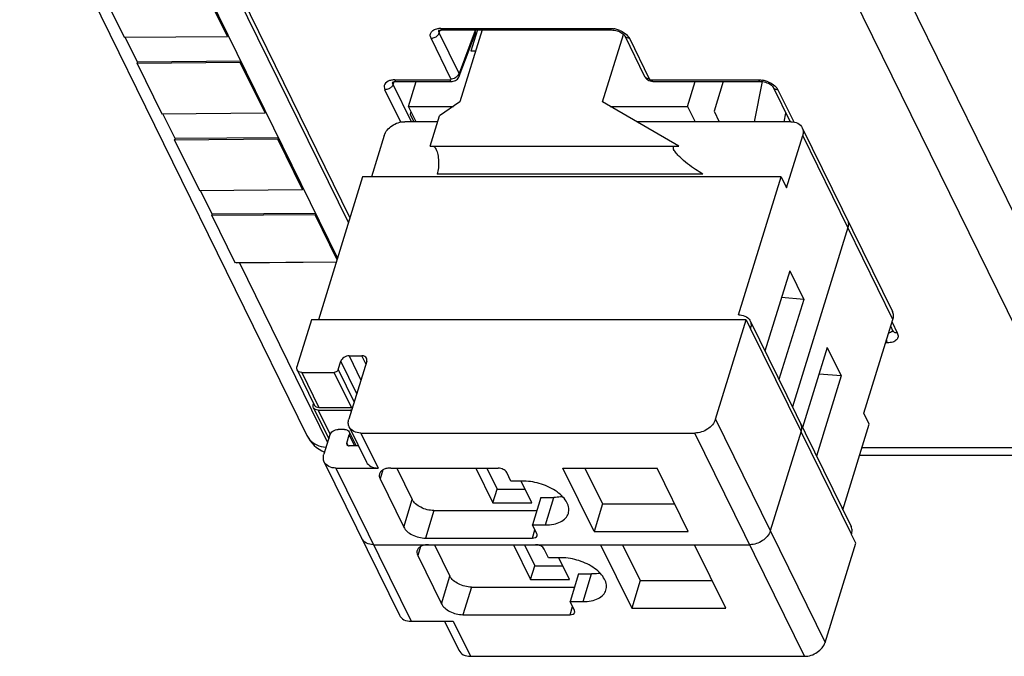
# Model space of a CAD drawing. Header units: millimetres. Extents: x 0 to 841, y 0 to 594.
# Tile 3 of 237: x 161 to 189, y 27 to 45. Entities that reach past the tile are written whole.
import ezdxf

# ---------------------------------------------------------------- set-up
doc = ezdxf.new("R2010")
doc.units = ezdxf.units.MM
doc.header["$LTSCALE"] = 46.255
doc.layers.get('0').update_dxf_attribs({"linetype": 'CONTINUOUS'})
doc.layers.add('CONNETTORE', color=7, linetype='CONTINUOUS')

msp = doc.modelspace()

# ---------------------------------------------------------------- linework, layer by layer
at = {"color": 9, "linetype": 'CONTINUOUS'}
for p, q in [((192.17814, 33.97745), (165.40638, 88.53257)), ((191.01709, 33.20064), (164.2453, 87.7558)), ((172.98407, 44.97185), (173.01355, 45.05067)), ((173.03029, 45.10021), (177.83135, 45.10021)), ((174.00629, 45.04559), (173.54849, 43.82169)), ((173.31767, 43.67049), (172.75325, 44.82066)), ((173.54849, 43.82169), (172.98407, 44.97185)), ((178.38276, 44.82066), (178.94719, 43.67049)), ((171.7208, 43.63943), (173.28689, 43.63943)), ((179.00845, 43.63943), (182.04824, 43.63943)), ((171.89481, 42.44074), (171.44376, 43.35987)), ((171.67459, 43.51107), (171.70406, 43.58987)), ((172.19453, 42.45153), (171.67459, 43.51107)), ((182.59964, 43.35987), (183.04909, 42.444)), ((185.86603, 36.83835), (183.30368, 42.05987)), ((180.46954, 40.96321), (172.92522, 40.96321)), ((167.31036, 38.44129), (169.81278, 33.34189)), ((185.8405, 36.75571), (185.98943, 36.45221)), ((183.25652, 33.66032), (181.82282, 36.58189)), ((185.7124, 36.17265), (185.66032, 36.17265)), ((170.42307, 35.80438), (170.76217, 35.11337)), ((170.90453, 35.57404), (170.7915, 35.80438)), ((170.64258, 34.72636), (170.19045, 35.64771)), ((169.08045, 35.33438), (169.56852, 34.3398)), ((170.48958, 34.3398), (170.00151, 35.33438)), ((170.11783, 35.41271), (170.56996, 34.49137)), ((169.54431, 34.26147), (169.88411, 33.56904)), ((170.48596, 34.21953), (170.46537, 34.26147)), ((180.82695, 34.00272), (183.93837, 27.6623)), ((170.58549, 33.24315), (170.43173, 33.55648)), ((170.75845, 33.61106), (171.24652, 32.61648)), ((183.35681, 27.27064), (180.24538, 33.61106)), ((184.69022, 30.73876), (183.26373, 33.64563)), ((170.35911, 33.32148), (170.3947, 33.24895)), ((184.99046, 33.20064), (191.01709, 33.20064)), ((170.04914, 32.61648), (172.18443, 28.26521)), ((171.38697, 32.56468), (171.30694, 32.30568)), ((171.97803, 30.93814), (172.22009, 31.72146)), ((176.00019, 31.0003), (176.24226, 31.78362)), ((172.83315, 31.41066), (172.59108, 30.62733)), ((175.63058, 30.62733), (175.70176, 30.85767)), ((172.45462, 30.38905), (172.37458, 30.13004)), ((173.04567, 28.7625), (173.28774, 29.54583)), ((177.06784, 28.82466), (177.3099, 29.60799)), ((173.90079, 29.23502), (173.65873, 28.4517)), ((176.69823, 28.4517), (176.76941, 28.68203)), ((173.38181, 28.26521), (173.86988, 27.27064))]:
    msp.add_line(p, q, dxfattribs=at)
at = {"color": 7, "linetype": 'CONTINUOUS'}
for p, q in [((142.45465, 88.09859), (169.22643, 33.54343)), ((149.69992, 82.00271), (170.44993, 39.71863)), ((170.40891, 39.58589), (149.66039, 81.86692)), ((149.24093, 81.06952), (170.09564, 38.57216)), ((163.33781, 46.28305), (164.0394, 44.85335)), ((166.9714, 44.87506), (166.26981, 46.30476)), ((172.97623, 45.04805), (172.97629, 45.04822)), ((173.0787, 45.05688), (177.87977, 45.05688)), ((174.20337, 45.05688), (173.57114, 43.01098)), ((174.07253, 45.05688), (173.88602, 44.45331)), ((177.87977, 45.05688), (177.88012, 45.05688)), ((164.0394, 44.85335), (166.9714, 44.87506)), ((164.41768, 44.14661), (164.07075, 44.85358)), ((166.9714, 44.87506), (166.98351, 44.91422)), ((173.55482, 43.74142), (174.01335, 44.96728)), ((177.62381, 43.01098), (178.21738, 44.93177)), ((178.25163, 44.88921), (178.81605, 43.73905)), ((174.01686, 44.45331), (173.88602, 44.45331)), ((164.40545, 44.10742), (164.41756, 44.14658)), ((167.33745, 44.12913), (164.40545, 44.10742)), ((164.40545, 44.10742), (165.10705, 42.67771)), ((167.34952, 44.16829), (164.41759, 44.14658)), ((167.34956, 44.16829), (167.33745, 44.12913)), ((168.03905, 42.69942), (167.33745, 44.12913)), ((171.66666, 43.58704), (171.6668, 43.58743)), ((171.76922, 43.59609), (173.3353, 43.59609)), ((172.1124, 42.88666), (172.33163, 43.59609)), ((179.05687, 43.59609), (179.05757, 43.5961)), ((179.05687, 43.59609), (182.09665, 43.59609)), ((180.03353, 42.88666), (180.25276, 43.59609)), ((181.04817, 43.59609), (180.78787, 42.75374)), ((182.15114, 43.59245), (181.92404, 42.45153)), ((182.09665, 43.59609), (182.097, 43.59609)), ((182.46851, 43.42843), (182.95106, 42.44509)), ((172.32593, 42.45153), (172.1124, 42.88666)), ((172.1124, 42.88666), (173.38654, 42.88666)), ((173.57114, 43.01098), (172.98958, 42.61932)), ((179.78902, 41.75766), (177.62381, 43.01098)), ((177.83859, 42.88666), (180.03353, 42.88666)), ((180.03353, 42.88666), (180.24705, 42.45153)), ((165.10705, 42.67771), (168.03905, 42.69942)), ((165.48533, 41.97097), (165.1384, 42.67794)), ((168.03905, 42.69942), (168.05115, 42.73859)), ((172.72331, 41.75766), (172.98958, 42.61932)), ((180.78787, 42.75374), (180.93617, 42.45153)), ((182.78159, 42.45153), (182.82958, 42.69265)), ((172.93773, 42.45153), (172.00356, 42.45153)), ((182.96418, 42.45153), (178.5903, 42.45153)), ((183.29202, 42.28014), (185.85437, 37.05862)), ((165.4731, 41.93178), (165.4852, 41.97095)), ((168.4051, 41.95349), (165.4731, 41.93178)), ((168.41717, 41.99266), (165.48524, 41.97095)), ((168.4172, 41.99266), (168.4051, 41.95349)), ((169.1067, 40.52379), (168.4051, 41.95349)), ((171.422, 42.05987), (171.05812, 40.88235)), ((182.84376, 40.57155), (183.30368, 42.05987)), ((165.4731, 41.93178), (166.1747, 40.50208)), ((172.72331, 41.75766), (179.78902, 41.75766)), ((170.80955, 40.88235), (169.55502, 36.8227)), ((182.69124, 40.88235), (170.80955, 40.88235)), ((181.4809, 36.96572), (182.69124, 40.88235)), ((182.69124, 40.88235), (182.84376, 40.57155)), ((169.1067, 40.52379), (169.1188, 40.56295)), ((166.1747, 40.50208), (169.1067, 40.52379)), ((166.53772, 39.82642), (166.20604, 40.50231)), ((166.52549, 39.78723), (166.5376, 39.82639)), ((169.45749, 39.80894), (166.52549, 39.78723)), ((166.52549, 39.78723), (167.18133, 38.45076)), ((169.46956, 39.8481), (166.53763, 39.82639)), ((169.4696, 39.8481), (169.45749, 39.80894)), ((170.08358, 38.53311), (169.45749, 39.80894)), ((184.58486, 39.44911), (183.01045, 34.35433)), ((167.18133, 38.45076), (170.06473, 38.47212)), ((167.21793, 38.44029), (167.21268, 38.451)), ((167.21793, 38.44029), (170.06439, 38.47102)), ((182.93556, 38.21424), (182.23259, 35.93943)), ((182.93556, 38.21424), (183.33212, 37.40614)), ((183.33212, 37.40614), (182.70296, 37.46154)), ((183.33212, 37.40614), (182.62915, 35.13134)), ((181.48666, 36.96572), (181.4809, 36.96572)), ((169.35617, 36.8227), (168.94465, 35.49104)), ((181.69838, 36.8227), (169.35617, 36.8227)), ((180.82695, 34.00272), (181.69838, 36.8227)), ((181.69838, 36.8227), (181.8204, 36.57406)), ((181.81139, 36.79776), (184.67878, 30.95462)), ((185.04301, 34.17504), (185.86603, 36.83835)), ((185.80283, 36.63381), (185.8583, 36.52077)), ((181.8204, 36.57406), (181.82282, 36.58189)), ((185.85881, 36.51993), (185.8583, 36.52077)), ((170.42307, 35.80438), (170.7915, 35.80438)), ((184.00321, 36.0386), (183.30024, 33.7638)), ((184.00321, 36.0386), (184.39976, 35.23051)), ((170.11783, 35.41271), (170.19045, 35.64771)), ((170.9273, 35.64771), (170.41896, 34.00272)), ((168.94932, 35.40294), (169.43739, 34.40836)), ((169.08045, 35.33438), (170.00151, 35.33438)), ((184.39976, 35.23051), (183.69812, 32.95301)), ((184.39976, 35.23051), (183.77061, 35.28591)), ((169.41782, 34.44824), (169.40851, 34.41814)), ((169.41318, 34.33003), (169.84574, 33.44856)), ((169.54431, 34.26147), (170.46537, 34.26147)), ((169.56852, 34.3398), (170.48958, 34.3398)), ((185.19553, 33.86423), (185.04301, 34.17504)), ((184.44415, 31.43276), (185.19553, 33.86423)), ((169.87909, 33.55648), (169.70964, 33.00815)), ((170.29593, 33.71314), (170.11172, 33.71314)), ((170.35911, 33.32148), (170.43173, 33.55648)), ((170.42706, 33.64458), (170.62406, 33.24315)), ((170.43062, 33.78245), (170.91869, 32.78788)), ((170.75845, 33.61106), (180.24538, 33.61106)), ((183.25652, 33.66032), (182.38266, 30.83251)), ((170.69527, 33.24315), (170.42701, 33.24315)), ((169.72131, 32.78788), (171.8566, 28.43661)), ((184.92351, 32.98397), (191.25915, 32.98397)), ((170.04914, 32.61648), (171.24652, 32.61648)), ((171.61494, 32.61648), (174.65445, 32.61648)), ((171.78088, 32.61648), (172.22009, 31.72146)), ((174.02395, 32.61648), (174.50892, 31.62822)), ((174.33718, 32.61648), (174.62995, 32.01989)), ((175.02168, 32.24352), (174.89967, 32.49216)), ((177.38119, 30.81381), (176.49657, 32.61648)), ((176.49657, 32.61648), (179.16765, 32.61648)), ((177.12304, 32.61648), (177.62326, 31.59714)), ((180.05227, 30.81381), (179.16765, 32.61648)), ((171.30694, 32.30568), (171.97803, 30.93814)), ((175.39011, 32.24352), (175.02168, 32.24352)), ((175.61419, 31.62822), (175.31225, 32.24352)), ((174.50892, 31.62822), (174.62995, 32.01989)), ((174.62995, 32.01989), (175.42199, 32.01989)), ((174.50892, 31.62822), (175.61419, 31.62822)), ((175.87383, 31.78362), (175.63177, 31.0003)), ((175.87383, 31.78362), (176.24226, 31.78362)), ((177.62326, 31.59714), (177.38119, 30.81381)), ((177.62326, 31.59714), (179.66787, 31.59714)), ((172.83315, 31.41066), (175.75858, 31.41066)), ((175.75378, 30.75165), (175.63177, 31.0003)), ((175.63177, 31.0003), (176.00019, 31.0003)), ((177.38119, 30.81381), (180.05227, 30.81381)), ((172.59108, 30.62733), (175.63058, 30.62733)), ((183.93837, 27.6623), (184.80981, 30.48228)), ((184.68779, 30.73092), (184.69022, 30.73876)), ((184.80981, 30.48228), (184.68779, 30.73092)), ((171.11679, 30.44085), (181.8011, 30.44085)), ((172.84853, 30.44085), (173.28774, 29.54583)), ((175.0916, 30.44085), (175.57656, 29.45259)), ((175.40483, 30.44085), (175.6976, 29.84425)), ((176.08933, 30.06788), (175.96731, 30.31653)), ((177.56421, 30.44085), (178.44884, 28.63818)), ((178.19068, 30.44085), (178.6909, 29.42151)), ((181.11991, 28.63818), (180.23529, 30.44085)), ((172.37458, 30.13004), (173.04567, 28.7625)), ((176.45775, 30.06788), (176.08933, 30.06788)), ((176.68184, 29.45259), (176.37989, 30.06788)), ((175.57656, 29.45259), (175.6976, 29.84425)), ((175.6976, 29.84425), (176.48964, 29.84425)), ((175.57656, 29.45259), (176.68184, 29.45259)), ((176.94148, 29.60799), (176.69941, 28.82466)), ((176.94148, 29.60799), (177.3099, 29.60799)), ((178.6909, 29.42151), (178.44884, 28.63818)), ((178.6909, 29.42151), (180.73551, 29.42151)), ((173.90079, 29.23502), (176.82622, 29.23502)), ((176.82143, 28.57602), (176.69941, 28.82466)), ((176.69941, 28.82466), (177.06784, 28.82466)), ((178.44884, 28.63818), (181.11991, 28.63818)), ((172.18443, 28.26521), (173.38181, 28.26521)), ((173.13809, 28.26521), (173.54205, 27.44203)), ((173.65873, 28.4517), (176.69823, 28.4517)), ((173.86988, 27.27064), (183.35681, 27.27064))]:
    msp.add_line(p, q, dxfattribs=at)
for points in [[(172.96874, 45.03524), (172.96753, 45.03405), (172.96945, 45.03539), (172.97511, 45.03854), (172.98522, 45.04289), (173.00038, 45.04776), (173.02034, 45.05217), (173.0442, 45.05535), (173.07145, 45.05684), (173.0789, 45.05691)], [(177.88012, 45.05688), (177.91714, 45.05534), (177.95512, 45.05068), (177.99463, 45.04286), (178.03424, 45.03209), (178.07293, 45.01865), (178.10973, 45.00289), (178.1434, 44.98545), (178.17329, 44.96689), (178.19887, 44.94803), (178.21931, 44.93007), (178.2327, 44.91612)], [(178.2327, 44.91612), (178.23459, 44.91394), (178.24512, 44.90029), (178.25118, 44.89036), (178.25202, 44.8887)], [(173.33556, 43.59613), (173.34924, 43.59648), (173.38281, 43.60051), (173.41577, 43.60913), (173.44723, 43.62236), (173.47712, 43.64055), (173.50394, 43.66317), (173.52676, 43.68963), (173.54501, 43.71923), (173.55473, 43.7413)], [(178.81613, 43.73918), (178.82948, 43.71546), (178.85051, 43.68764), (178.87527, 43.6631), (178.90429, 43.64134), (178.93704, 43.62315), (178.97137, 43.60969), (179.00715, 43.60071), (179.04616, 43.59636), (179.05757, 43.59613)], [(171.65916, 43.57432), (171.65809, 43.57322), (171.66028, 43.57477), (171.66642, 43.57817), (171.67704, 43.58263), (171.69251, 43.58741), (171.71244, 43.59166), (171.73596, 43.59468), (171.76249, 43.59607), (171.76941, 43.59613)], [(182.097, 43.5961), (182.13402, 43.59455), (182.172, 43.58989), (182.21151, 43.58208), (182.25112, 43.57131), (182.28981, 43.55787), (182.32661, 43.54211), (182.36028, 43.52466), (182.39017, 43.50611), (182.41575, 43.48725), (182.43619, 43.46929), (182.44958, 43.45534)], [(182.44958, 43.45534), (182.45147, 43.45316), (182.462, 43.4395), (182.46806, 43.42958), (182.4689, 43.42791)]]:
    msp.add_lwpolyline(points, dxfattribs=at)
at = {"color": 9, "linetype": 'CONTINUOUS'}
for centre, radius, start, end in [((173.05223, 45.01998), 0.08085, 159.733234, 168.773129), ((173.02979, 44.52934), 0.57087, 89.949879, 95.210667), ((173.07899, 45.08742), 0.03051, 258.975775, 269.450235), ((177.81669, 44.33123), 0.76996, 72.189662, 80.781979), ((177.81314, 44.31832), 0.78334, 67.75252, 72.231315), ((178.34588, 44.93492), 0.10463, 205.904456, 222.211514), ((173.31755, 43.88642), 0.21593, 270.032359, 274.169649), ((173.30835, 43.94649), 0.2768, 292.548998, 299.576632), ((173.31456, 43.93541), 0.2641, 299.590609, 303.212546), ((173.39814, 43.87447), 0.15934, 335.584555, 340.656478), ((178.90992, 43.78451), 0.10418, 205.828559, 222.25009), ((182.03357, 42.87045), 0.76995, 72.189672, 80.781992), ((171.50748, 43.57144), 0.17774, 330.88032, 335.594317), ((171.74014, 43.56002), 0.07829, 159.812684, 168.97382), ((171.78569, 43.56916), 0.12537, 201.028802, 207.606747), ((171.52425, 43.56385), 0.15933, 335.589962, 340.656578), ((171.76951, 43.62664), 0.03051, 258.975775, 269.450236), ((182.03002, 42.85754), 0.78334, 67.752517, 72.231328), ((182.56276, 43.47414), 0.10463, 205.904456, 222.211514), ((185.77025, 36.55804), 0.09512, 315.399814, 323.369808), ((185.95248, 36.56644), 0.10458, 206.222028, 222.223729)]:
    msp.add_arc(centre, radius, start, end, dxfattribs=at)
at = {"color": 7, "linetype": 'CONTINUOUS'}
for centre, radius, start, end in [((181.48499, 36.68658), 0.35368, 342.783028, 349.630749), ((169.53276, 34.45534), 0.1063, 206.223962, 220.931922), ((170.12416, 33.98397), 1, 206.035698, 246.618972), ((184.35239, 30.84344), 0.35367, 342.783007, 349.631851)]:
    msp.add_arc(centre, radius, start, end, dxfattribs=at)
msp.add_ellipse((173.7758, 45.04578), major_axis=(0.23908, -0.07403), ratio=0.5719578, start_param=-0.03302402, end_param=0.49498233, dxfattribs=at)
at = {"color": 9, "linetype": 'CONTINUOUS'}
for points, knots in [([(172.75325, 44.82066), (172.73833, 44.8508), (172.72007, 44.91694), (172.76075, 45.01561), (172.85659, 45.07757), (172.93474, 45.09387), (172.97794, 45.09785)], [0, 0, 0, 0, 0.23490024, 0.45024325, 0.69694059, 1, 1, 1, 1]), ([(173.03029, 45.10021), (173.03313, 45.09443), (173.04295, 45.07687), (173.05936, 45.06015), (173.07316, 45.05748)], [0, 0, 0, 0, 0.31414921, 1, 1, 1, 1]), ([(177.83135, 45.10021), (177.8345, 45.09379), (177.84497, 45.07495), (177.86476, 45.05702), (177.87977, 45.05688)], [0, 0, 0, 0, 0.32258584, 1, 1, 1, 1]), ([(178.10972, 45.04334), (178.13231, 45.0341), (178.21446, 44.99578), (178.29059, 44.94149), (178.33437, 44.89161)], [0, 0, 0, 0, 0.26888836, 1, 1, 1, 1]), ([(172.75325, 44.82065), (172.76531, 44.82065), (172.81503, 44.82499), (172.86325, 44.84393), (172.89482, 44.86461)], [0, 0, 0, 0, 0.24213607, 1, 1, 1, 1]), ([(172.89482, 44.86461), (172.9053, 44.87147), (172.94255, 44.89991), (172.97274, 44.93938), (172.98411, 44.97185)], [0, 0, 0, 0, 0.26702628, 1, 1, 1, 1]), ([(178.38276, 44.82066), (178.37132, 44.82066), (178.33014, 44.82392), (178.28857, 44.84241), (178.26839, 44.86463)], [0, 0, 0, 0, 0.27610847, 1, 1, 1, 1]), ([(171.57165, 43.61781), (171.51799, 43.60028), (171.4374, 43.5502), (171.41517, 43.43749), (171.43146, 43.38495), (171.44376, 43.35987)], [0, 0, 0, 0, 0.51503812, 0.74512773, 1, 1, 1, 1]), ([(171.7208, 43.63943), (171.70743, 43.63943), (171.65713, 43.63773), (171.6068, 43.6293), (171.57165, 43.61781)], [0, 0, 0, 0, 0.26561913, 1, 1, 1, 1]), ([(171.7208, 43.63943), (171.72364, 43.63365), (171.73347, 43.61609), (171.74987, 43.59937), (171.76367, 43.59669)], [0, 0, 0, 0, 0.31414902, 1, 1, 1, 1]), ([(173.28689, 43.63943), (173.29673, 43.63941), (173.31785, 43.6417), (173.32092, 43.66386), (173.31767, 43.67049)], [0, 0, 0, 0, 0.57145439, 1, 1, 1, 1]), ([(173.28689, 43.63943), (173.29003, 43.63301), (173.30051, 43.61418), (173.3203, 43.59626), (173.3353, 43.59614)], [0, 0, 0, 0, 0.32257321, 1, 1, 1, 1]), ([(173.45922, 43.71446), (173.46858, 43.72059), (173.50241, 43.74602), (173.53038, 43.78021), (173.54324, 43.8086)], [0, 0, 0, 0, 0.26400519, 1, 1, 1, 1]), ([(173.55478, 43.74144), (173.55703, 43.74744), (173.56375, 43.77411), (173.55724, 43.80276), (173.54849, 43.82169)], [0, 0, 0, 0, 0.23516366, 1, 1, 1, 1]), ([(178.94718, 43.67049), (178.93574, 43.67049), (178.89456, 43.67375), (178.85299, 43.69225), (178.83281, 43.71446)], [0, 0, 0, 0, 0.27610838, 1, 1, 1, 1]), ([(178.94719, 43.67049), (178.94939, 43.66596), (178.96501, 43.64776), (178.98999, 43.63943), (179.00845, 43.63943)], [0, 0, 0, 0, 0.21418968, 1, 1, 1, 1]), ([(179.00845, 43.63943), (179.0116, 43.63301), (179.02208, 43.61418), (179.04186, 43.59626), (179.05687, 43.59613)], [0, 0, 0, 0, 0.32257016, 1, 1, 1, 1]), ([(182.04823, 43.63943), (182.05138, 43.63301), (182.06185, 43.61417), (182.08164, 43.59623), (182.09665, 43.5961)], [0, 0, 0, 0, 0.32258564, 1, 1, 1, 1]), ([(171.58532, 43.40384), (171.57466, 43.39686), (171.53112, 43.37273), (171.4808, 43.35987), (171.44376, 43.35987)], [0, 0, 0, 0, 0.25586799, 1, 1, 1, 1]), ([(171.66276, 43.48495), (171.6584, 43.47712), (171.63779, 43.4456), (171.60926, 43.41953), (171.58532, 43.40384)], [0, 0, 0, 0, 0.2384314, 1, 1, 1, 1]), ([(182.3266, 43.58256), (182.34919, 43.57332), (182.43134, 43.535), (182.50747, 43.4807), (182.55125, 43.43083)], [0, 0, 0, 0, 0.26888838, 1, 1, 1, 1]), ([(182.59964, 43.35987), (182.5882, 43.35987), (182.54702, 43.36314), (182.50545, 43.38163), (182.48527, 43.40384)], [0, 0, 0, 0, 0.27610853, 1, 1, 1, 1]), ([(185.98943, 36.45221), (186.00555, 36.41964), (186.0244, 36.34613), (185.96839, 36.24075), (185.85293, 36.1832), (185.76226, 36.17265), (185.7124, 36.17265)], [0, 0, 0, 0, 0.22664409, 0.43747959, 0.68898693, 1, 1, 1, 1]), ([(185.83798, 36.49126), (185.83394, 36.48716), (185.81469, 36.47079), (185.79067, 36.46084), (185.7719, 36.45589)], [0, 0, 0, 0, 0.22876418, 1, 1, 1, 1]), ([(185.98943, 36.45221), (185.97798, 36.45221), (185.9368, 36.45546), (185.89522, 36.47394), (185.87503, 36.49616)], [0, 0, 0, 0, 0.27611176, 1, 1, 1, 1]), ([(185.71239, 36.17265), (185.70942, 36.17871), (185.69762, 36.2071), (185.69104, 36.23741), (185.68765, 36.26112)], [0, 0, 0, 0, 0.21963249, 1, 1, 1, 1]), ([(169.30593, 33.42526), (169.36075, 33.36349), (169.50747, 33.25948), (169.67979, 33.2165), (169.77087, 33.20659)], [0, 0, 0, 0, 0.47409728, 1, 1, 1, 1])]:
    msp.add_open_spline(points, degree=3, knots=knots, dxfattribs=at)
for points in [[(172.97814, 44.98494), (172.97201, 45.00081), (172.96962, 45.01903), (172.97293, 45.03572)], [(177.83135, 45.10021), (177.8677, 45.10028), (177.90415, 45.09704), (177.94003, 45.09125)], [(172.98411, 44.97184), (172.98187, 44.97609), (172.97986, 44.98046), (172.97814, 44.98494)], [(178.33437, 44.89161), (178.34409, 44.88054), (178.35323, 44.86892), (178.36155, 44.85677)], [(178.36155, 44.85677), (178.36943, 44.84524), (178.37661, 44.83319), (178.38276, 44.82066)], [(173.33325, 43.67106), (173.36105, 43.67307), (173.38876, 43.68016), (173.41449, 43.69085)], [(182.04824, 43.63943), (182.08458, 43.6395), (182.12103, 43.63626), (182.15691, 43.63046)], [(171.66866, 43.52418), (171.66257, 43.54008), (171.66003, 43.55828), (171.66329, 43.575)], [(182.55125, 43.43083), (182.56097, 43.41976), (182.57011, 43.40814), (182.57843, 43.39598)], [(182.57843, 43.39598), (182.58631, 43.38446), (182.5935, 43.37241), (182.59964, 43.35987)], [(185.7719, 36.45589), (185.76353, 36.45368), (185.755, 36.452), (185.74643, 36.45077)], [(185.85786, 36.52158), (185.85504, 36.51438), (185.8512, 36.5075), (185.84658, 36.50128)], [(169.22645, 33.54344), (169.24738, 33.50083), (169.27442, 33.46077), (169.30593, 33.42526)]]:
    msp.add_open_spline(points, degree=3, dxfattribs=at)
at = {"color": 7, "linetype": 'CONTINUOUS'}
for points, knots in [([(171.422, 42.05987), (171.45683, 42.1726), (171.63214, 42.37108), (171.87727, 42.45153), (172.00356, 42.45153)], [0, 0, 0, 0, 0.48302105, 1, 1, 1, 1]), ([(182.96418, 42.45153), (183.033, 42.45153), (183.16485, 42.42831), (183.26581, 42.33353), (183.29202, 42.28014)], [0, 0, 0, 0, 0.53640252, 1, 1, 1, 1]), ([(183.29202, 42.28014), (183.30794, 42.2477), (183.32654, 42.17267), (183.31512, 42.09689), (183.30368, 42.05987)], [0, 0, 0, 0, 0.48263732, 1, 1, 1, 1]), ([(172.82205, 41.7577), (172.82892, 41.75308), (172.8591, 41.72781), (172.88014, 41.69339), (172.89374, 41.66568)], [0, 0, 0, 0, 0.2114381, 1, 1, 1, 1]), ([(172.89374, 41.66568), (172.91675, 41.61879), (172.94996, 41.50769), (172.9709, 41.32896), (172.9653, 41.1422), (172.94264, 41.01958), (172.92522, 40.96321)], [0, 0, 0, 0, 0.21903225, 0.48066515, 0.75256831, 1, 1, 1, 1]), ([(179.63634, 41.75776), (179.62755, 41.74942), (179.61755, 41.71444), (179.6315, 41.68379), (179.64039, 41.66568)], [0, 0, 0, 0, 0.3752163, 1, 1, 1, 1]), ([(180.46954, 40.96321), (180.39764, 41.00483), (180.25015, 41.09786), (180.02973, 41.25842), (179.84686, 41.41406), (179.71548, 41.55246), (179.65921, 41.62733), (179.64039, 41.66568)], [0, 0, 0, 0, 0.2274704, 0.47697927, 0.74653807, 0.88300543, 1, 1, 1, 1]), ([(184.5732, 39.66938), (184.58912, 39.63693), (184.60772, 39.56191), (184.5963, 39.48612), (184.58486, 39.44911)], [0, 0, 0, 0, 0.48264392, 1, 1, 1, 1]), ([(181.49011, 36.96572), (181.51517, 36.96588), (181.60661, 36.95962), (181.69837, 36.92368), (181.74846, 36.87951)], [0, 0, 0, 0, 0.27278909, 1, 1, 1, 1]), ([(185.86603, 36.83835), (185.87747, 36.87536), (185.88889, 36.95115), (185.87029, 37.02617), (185.85437, 37.05862)], [0, 0, 0, 0, 0.51736268, 1, 1, 1, 1]), ([(181.81139, 36.79775), (181.81775, 36.78479), (181.83943, 36.72935), (181.84093, 36.66705), (181.83289, 36.62292)], [0, 0, 0, 0, 0.24359018, 1, 1, 1, 1]), ([(170.42307, 35.80438), (170.37256, 35.80438), (170.2745, 35.7722), (170.20438, 35.6928), (170.19045, 35.64771)], [0, 0, 0, 0, 0.51698076, 1, 1, 1, 1]), ([(170.92262, 35.73581), (170.91214, 35.75716), (170.87177, 35.79508), (170.81903, 35.80438), (170.7915, 35.80438)], [0, 0, 0, 0, 0.46346349, 1, 1, 1, 1]), ([(170.9273, 35.64771), (170.92964, 35.65529), (170.93627, 35.68433), (170.93226, 35.71618), (170.92262, 35.73581)], [0, 0, 0, 0, 0.2661402, 1, 1, 1, 1]), ([(168.94933, 35.40294), (168.93969, 35.42257), (168.93568, 35.45443), (168.94231, 35.48347), (168.94465, 35.49104)], [0, 0, 0, 0, 0.7338598, 1, 1, 1, 1]), ([(169.08045, 35.33438), (169.05292, 35.33438), (169.00017, 35.34367), (168.95981, 35.38159), (168.94933, 35.40294)], [0, 0, 0, 0, 0.53653651, 1, 1, 1, 1]), ([(170.11783, 35.41271), (170.11447, 35.40186), (170.09012, 35.35908), (170.03855, 35.33438), (170.00151, 35.33438)], [0, 0, 0, 0, 0.23470992, 1, 1, 1, 1]), ([(169.54431, 34.26147), (169.51678, 34.26147), (169.46404, 34.27076), (169.42367, 34.30868), (169.41319, 34.33003)], [0, 0, 0, 0, 0.53653651, 1, 1, 1, 1]), ([(169.46616, 34.37237), (169.47266, 34.36703), (169.50311, 34.34699), (169.54071, 34.3398), (169.56852, 34.3398)], [0, 0, 0, 0, 0.23223212, 1, 1, 1, 1]), ([(170.43062, 33.78245), (170.4147, 33.8149), (170.3961, 33.88992), (170.40752, 33.96571), (170.41896, 34.00272)], [0, 0, 0, 0, 0.48263732, 1, 1, 1, 1]), ([(180.82695, 34.00272), (180.79211, 33.88999), (180.6168, 33.69152), (180.37167, 33.61106), (180.24538, 33.61106)], [0, 0, 0, 0, 0.48302105, 1, 1, 1, 1]), ([(183.24509, 33.87619), (183.2607, 33.84439), (183.27892, 33.77087), (183.26773, 33.6966), (183.25652, 33.66032)], [0, 0, 0, 0, 0.482652, 1, 1, 1, 1]), ([(169.87909, 33.55648), (169.89303, 33.60157), (169.96314, 33.68097), (170.0612, 33.71314), (170.11172, 33.71314)], [0, 0, 0, 0, 0.48301924, 1, 1, 1, 1]), ([(170.29593, 33.71314), (170.32346, 33.71314), (170.37621, 33.70385), (170.41657, 33.66593), (170.42705, 33.64458)], [0, 0, 0, 0, 0.53653651, 1, 1, 1, 1]), ([(170.42705, 33.64458), (170.43669, 33.62495), (170.44071, 33.59309), (170.43407, 33.56405), (170.43173, 33.55648)], [0, 0, 0, 0, 0.7338598, 1, 1, 1, 1]), ([(170.75845, 33.61106), (170.68963, 33.61106), (170.55778, 33.63428), (170.45683, 33.72906), (170.43062, 33.78245)], [0, 0, 0, 0, 0.53640252, 1, 1, 1, 1]), ([(170.36144, 33.27742), (170.36666, 33.26674), (170.3869, 33.24782), (170.41325, 33.24315), (170.42701, 33.24315)], [0, 0, 0, 0, 0.46369268, 1, 1, 1, 1]), ([(169.72131, 32.78788), (169.70539, 32.82032), (169.68678, 32.89535), (169.69821, 32.97113), (169.70964, 33.00815)], [0, 0, 0, 0, 0.48263732, 1, 1, 1, 1]), ([(170.04914, 32.61648), (169.98032, 32.61648), (169.84847, 32.63971), (169.74752, 32.73448), (169.72131, 32.78788)], [0, 0, 0, 0, 0.53640252, 1, 1, 1, 1]), ([(170.91869, 32.78788), (170.9449, 32.73448), (171.04585, 32.63971), (171.1777, 32.61648), (171.24652, 32.61648)], [0, 0, 0, 0, 0.46359768, 1, 1, 1, 1]), ([(171.28976, 32.4533), (171.28626, 32.44199), (171.27656, 32.39227), (171.29001, 32.34017), (171.30694, 32.30568)], [0, 0, 0, 0, 0.23564532, 1, 1, 1, 1]), ([(171.61494, 32.61648), (171.57581, 32.61648), (171.50209, 32.61026), (171.40302, 32.57915), (171.32754, 32.52739), (171.29745, 32.47819), (171.28976, 32.4533)], [0, 0, 0, 0, 0.30375974, 0.56999726, 0.79778841, 1, 1, 1, 1]), ([(174.89967, 32.49216), (174.88043, 32.53136), (174.799, 32.5928), (174.70529, 32.61648), (174.65445, 32.61648)], [0, 0, 0, 0, 0.46198205, 1, 1, 1, 1]), ([(176.65054, 31.32667), (176.66529, 31.37441), (176.67212, 31.48407), (176.61295, 31.64771), (176.49552, 31.80555), (176.26339, 32.00562), (175.89066, 32.18478), (175.5572, 32.24352), (175.39011, 32.24352)], [0, 0, 0, 0, 0.08651326, 0.18324425, 0.2955517, 0.42361951, 0.71069026, 1, 1, 1, 1]), ([(172.83315, 31.41066), (172.70603, 31.41066), (172.51598, 31.45951), (172.3159, 31.58947), (172.24231, 31.6762), (172.22009, 31.72146)], [0, 0, 0, 0, 0.53501664, 0.78777233, 1, 1, 1, 1]), ([(176.48291, 31.80742), (176.464, 31.80342), (176.38457, 31.78908), (176.30363, 31.78362), (176.24226, 31.78362)], [0, 0, 0, 0, 0.23947121, 1, 1, 1, 1]), ([(176.00019, 31.0003), (176.07846, 31.0003), (176.22591, 31.01274), (176.42403, 31.07498), (176.57502, 31.17845), (176.63517, 31.27688), (176.65054, 31.32667)], [0, 0, 0, 0, 0.30376172, 0.57000494, 0.79777765, 1, 1, 1, 1]), ([(171.97803, 30.93814), (172.00024, 30.89287), (172.07383, 30.80614), (172.27391, 30.67618), (172.46397, 30.62733), (172.59108, 30.62733)], [0, 0, 0, 0, 0.21222789, 0.46498369, 1, 1, 1, 1]), ([(175.76065, 30.69261), (175.76206, 30.69714), (175.76591, 30.71703), (175.76055, 30.73786), (175.75378, 30.75165)], [0, 0, 0, 0, 0.23585703, 1, 1, 1, 1]), ([(182.38266, 30.83251), (182.34782, 30.71978), (182.17252, 30.5213), (181.92739, 30.44085), (181.8011, 30.44085)], [0, 0, 0, 0, 0.48302043, 1, 1, 1, 1]), ([(184.70029, 30.77979), (184.70307, 30.79508), (184.70984, 30.85399), (184.69805, 30.91536), (184.67878, 30.95462)], [0, 0, 0, 0, 0.26224519, 1, 1, 1, 1]), ([(171.11679, 30.44085), (171.04797, 30.44085), (170.91612, 30.46407), (170.81516, 30.55885), (170.78895, 30.61224)], [0, 0, 0, 0, 0.5363936, 1, 1, 1, 1]), ([(175.63058, 30.62733), (175.65977, 30.62733), (175.71193, 30.63329), (175.75424, 30.67188), (175.76065, 30.69261)], [0, 0, 0, 0, 0.57363204, 1, 1, 1, 1]), ([(172.3574, 30.27767), (172.3539, 30.26635), (172.34421, 30.21663), (172.35766, 30.16454), (172.37458, 30.13004)], [0, 0, 0, 0, 0.23564449, 1, 1, 1, 1]), ([(172.68259, 30.44085), (172.64346, 30.44085), (172.56974, 30.43462), (172.47067, 30.40351), (172.39518, 30.35176), (172.36509, 30.30256), (172.3574, 30.27767)], [0, 0, 0, 0, 0.30375997, 0.56999874, 0.79778968, 1, 1, 1, 1]), ([(175.96731, 30.31653), (175.94808, 30.35572), (175.86665, 30.41717), (175.77294, 30.44085), (175.72209, 30.44085)], [0, 0, 0, 0, 0.46197957, 1, 1, 1, 1]), ([(177.71819, 29.15103), (177.73293, 29.19878), (177.73976, 29.30843), (177.68059, 29.47207), (177.56317, 29.62992), (177.33104, 29.82998), (176.95831, 30.00915), (176.62485, 30.06788), (176.45775, 30.06788)], [0, 0, 0, 0, 0.08651326, 0.18324425, 0.2955517, 0.42361951, 0.71069026, 1, 1, 1, 1]), ([(173.90079, 29.23502), (173.77368, 29.23502), (173.58362, 29.28388), (173.38354, 29.41384), (173.30995, 29.50056), (173.28774, 29.54583)], [0, 0, 0, 0, 0.53501664, 0.78777233, 1, 1, 1, 1]), ([(177.55055, 29.63178), (177.53165, 29.62778), (177.45221, 29.61344), (177.37127, 29.60799), (177.3099, 29.60799)], [0, 0, 0, 0, 0.23947121, 1, 1, 1, 1]), ([(177.06784, 28.82466), (177.14611, 28.82466), (177.29355, 28.83711), (177.49167, 28.89935), (177.64266, 29.00282), (177.70281, 29.10125), (177.71819, 29.15103)], [0, 0, 0, 0, 0.30376172, 0.57000494, 0.79777765, 1, 1, 1, 1]), ([(173.04567, 28.7625), (173.06789, 28.71724), (173.14148, 28.63051), (173.34156, 28.50055), (173.53161, 28.4517), (173.65873, 28.4517)], [0, 0, 0, 0, 0.21222789, 0.46498369, 1, 1, 1, 1]), ([(176.69823, 28.4517), (176.72742, 28.4517), (176.77957, 28.45766), (176.82188, 28.49625), (176.8283, 28.51697)], [0, 0, 0, 0, 0.57363204, 1, 1, 1, 1]), ([(176.8283, 28.51697), (176.8297, 28.5215), (176.83356, 28.54139), (176.8282, 28.56223), (176.82143, 28.57602)], [0, 0, 0, 0, 0.23585703, 1, 1, 1, 1]), ([(171.8566, 28.43661), (171.88281, 28.38321), (171.98376, 28.28844), (172.11562, 28.26521), (172.18443, 28.26521)], [0, 0, 0, 0, 0.46359768, 1, 1, 1, 1]), ([(173.54205, 27.44203), (173.56826, 27.38864), (173.66921, 27.29386), (173.80106, 27.27064), (173.86988, 27.27064)], [0, 0, 0, 0, 0.46359768, 1, 1, 1, 1]), ([(183.35681, 27.27064), (183.4831, 27.27064), (183.72822, 27.3511), (183.90353, 27.54957), (183.93837, 27.6623)], [0, 0, 0, 0, 0.51697927, 1, 1, 1, 1])]:
    msp.add_open_spline(points, degree=3, knots=knots, dxfattribs=at)
for points in [[(181.74846, 36.87951), (181.77426, 36.85676), (181.79624, 36.82863), (181.81139, 36.79775)], [(169.4041, 34.35772), (169.40049, 34.37759), (169.40255, 34.39884), (169.40851, 34.41814)], [(169.45245, 34.38569), (169.45662, 34.38088), (169.46123, 34.37642), (169.46616, 34.37237)], [(169.41319, 34.33003), (169.40891, 34.33875), (169.40583, 34.34816), (169.4041, 34.35772)], [(170.49983, 34.26413), (170.48844, 34.26241), (170.47689, 34.26147), (170.46537, 34.26147)], [(170.48958, 34.3398), (170.50148, 34.3398), (170.51347, 34.34181), (170.52487, 34.34524)], [(170.35911, 33.32148), (170.35477, 33.30743), (170.35497, 33.29063), (170.36144, 33.27742)]]:
    msp.add_open_spline(points, degree=3, dxfattribs=at)
at = {"layer": 'CONNETTORE', "color": 7, "linetype": 'CONTINUOUS'}
for p, q in [((172.18256, 42.74369), (172.15835, 42.66536)), ((172.15835, 42.66536), (172.26328, 42.45153))]:
    msp.add_line(p, q, dxfattribs=at)

doc.saveas('drawing.dxf')
